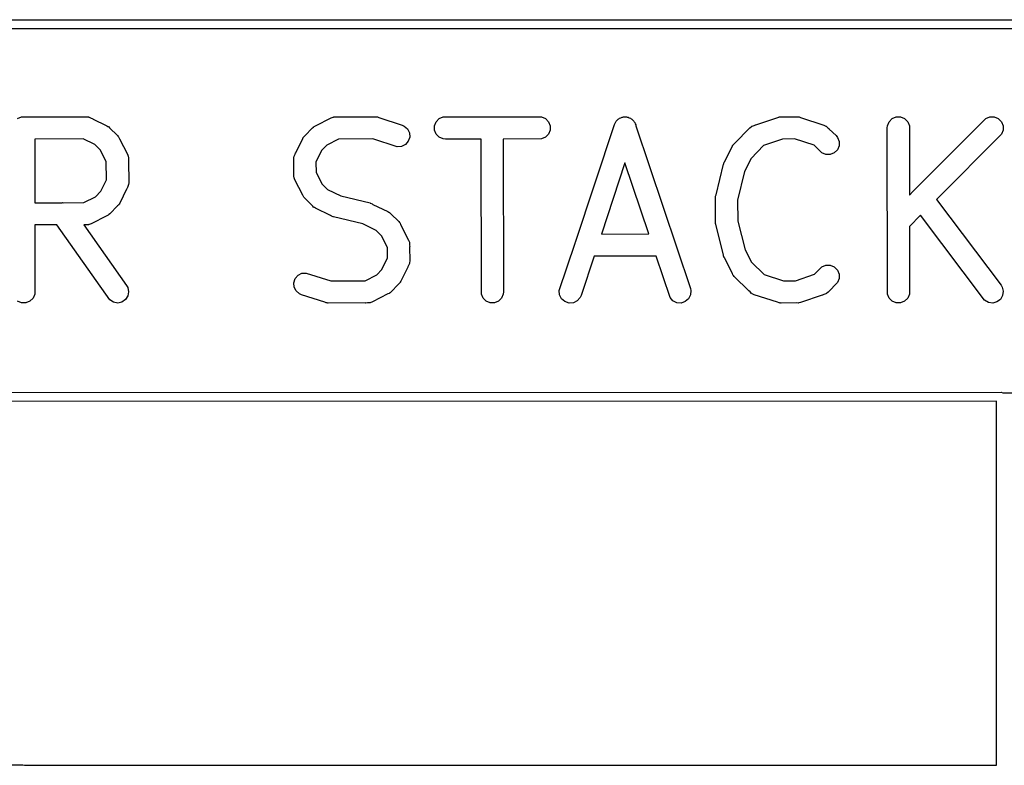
# Model space of a CAD drawing. Extents: x 138 to 258, y -115 to -93.
# Tile 28 of 44: x 179 to 192, y -103 to -93. Entities that reach past the tile are written whole.
import ezdxf

# ---------------------------------------------------------------- set-up
doc = ezdxf.new("R2010")
doc.units = 0
doc.layers.add('BLACK', color=7, linetype='CONTINUOUS')

msp = doc.modelspace()

# ---------------------------------------------------------------- linework, layer by layer
at = {"layer": 'BLACK', "linetype": 'CONTINUOUS'}
for p, q in [((164.0343, -92.879934), (258.0386, -92.8751)), ((257.975155, -92.99727), (164.117349, -93.002096)), ((178.593191, -94.224288), (178.648128, -94.201532)), ((178.648128, -94.201532), (179.529365, -94.198604)), ((179.529365, -94.198604), (179.559097, -94.201532)), ((179.559097, -94.201532), (179.564156, -94.203627)), ((179.564156, -94.203627), (179.569618, -94.204016)), ((179.569618, -94.204016), (179.59558, -94.216644)), ((182.867229, -94.214693), (182.895132, -94.204015)), ((182.895132, -94.204015), (182.900594, -94.203626)), ((182.900594, -94.203626), (182.905652, -94.201532)), ((182.905652, -94.201532), (182.932004, -94.201394)), ((182.932004, -94.201394), (182.954445, -94.1998)), ((182.954445, -94.1998), (182.95881, -94.201255)), ((182.95881, -94.201255), (183.467575, -94.198604)), ((183.467575, -94.198604), (183.482618, -94.200085)), ((183.482618, -94.200085), (183.486636, -94.1998)), ((183.486636, -94.1998), (183.489649, -94.200777)), ((183.489649, -94.200777), (183.497307, -94.201532)), ((183.497307, -94.201532), (183.516589, -94.209519)), ((183.516589, -94.209519), (183.835083, -94.312863)), ((184.340849, -94.224288), (184.395786, -94.201532)), ((184.395786, -94.201532), (185.702775, -94.198604)), ((185.702775, -94.198604), (185.732507, -94.201532)), ((185.732507, -94.201532), (185.787444, -94.224288)), ((186.798121, -94.218605), (186.816248, -94.212562)), ((186.816248, -94.212562), (186.833341, -94.204016)), ((186.833341, -94.204016), (186.8442, -94.203244)), ((186.8442, -94.203244), (186.854533, -94.1998)), ((186.854533, -94.1998), (186.873598, -94.201155)), ((186.873598, -94.201155), (186.892655, -94.199801)), ((186.892655, -94.199801), (186.902983, -94.203243)), ((186.902983, -94.203243), (186.913847, -94.204016)), ((186.913847, -94.204016), (186.930941, -94.212563)), ((186.930941, -94.212563), (186.949067, -94.218605)), ((188.657453, -94.30797), (188.954164, -94.206425)), ((188.954164, -94.206425), (188.968906, -94.203072)), ((188.968906, -94.203072), (188.972625, -94.201532)), ((188.972625, -94.201532), (188.975851, -94.201493)), ((188.975851, -94.201493), (188.983296, -94.1998)), ((188.983296, -94.1998), (189.002577, -94.20117)), ((189.002577, -94.20117), (189.215233, -94.198604)), ((189.215233, -94.198604), (189.230276, -94.200085)), ((189.230276, -94.200085), (189.234294, -94.1998)), ((189.234294, -94.1998), (189.237307, -94.200777)), ((189.237307, -94.200777), (189.244965, -94.201532)), ((189.244965, -94.201532), (189.264247, -94.209519)), ((189.264247, -94.209519), (189.582741, -94.312863)), ((190.514259, -94.224288), (190.569196, -94.201532)), ((190.569196, -94.201532), (190.62866, -94.201532)), ((190.62866, -94.201532), (190.683597, -94.224288)), ((191.791516, -94.224288), (191.846453, -94.201532)), ((191.846453, -94.201532), (191.905917, -94.201532)), ((191.905917, -94.201532), (191.960854, -94.224288)), ((179.59558, -94.216644), (179.614034, -94.224288)), ((179.614034, -94.224288), (179.616627, -94.226881)), ((179.616627, -94.226881), (179.810397, -94.321131)), ((179.810397, -94.321131), (179.823193, -94.329186)), ((179.823193, -94.329186), (179.82691, -94.330726)), ((179.82691, -94.330726), (179.829273, -94.333014)), ((179.829273, -94.333014), (179.83568, -94.337047)), ((179.83568, -94.337047), (179.847404, -94.350565)), ((182.614745, -94.349679), (182.626431, -94.340087)), ((182.626431, -94.340087), (182.629069, -94.337047)), ((182.629069, -94.337047), (182.631924, -94.33558)), ((182.631924, -94.33558), (182.637839, -94.330726)), ((182.637839, -94.330726), (182.656079, -94.32317)), ((182.656079, -94.32317), (182.867229, -94.214693)), ((183.835083, -94.312863), (183.862363, -94.325043)), ((183.862363, -94.325043), (183.907285, -94.364003)), ((184.276046, -94.321272), (184.298802, -94.266335)), ((184.276046, -94.380736), (184.276046, -94.321272)), ((184.298802, -94.266335), (184.340849, -94.224288)), ((185.787444, -94.224288), (185.829491, -94.266335)), ((185.829491, -94.266335), (185.852247, -94.321272)), ((185.852247, -94.321272), (185.852247, -94.380736)), ((186.196667, -95.90641), (186.729015, -94.302811)), ((186.729015, -94.302811), (186.741194, -94.275531)), ((186.741194, -94.275531), (186.748329, -94.267303)), ((186.748329, -94.267303), (186.753199, -94.257565)), ((186.753199, -94.257565), (186.767633, -94.245046)), ((186.767633, -94.245046), (186.780155, -94.230609)), ((186.780155, -94.230609), (186.789895, -94.225738)), ((186.789895, -94.225738), (186.798121, -94.218605)), ((186.949067, -94.218605), (186.957291, -94.225738)), ((186.957291, -94.225738), (186.967033, -94.230609)), ((186.967033, -94.230609), (186.979555, -94.245047)), ((186.979555, -94.245047), (186.993989, -94.257566)), ((186.993989, -94.257566), (186.998858, -94.267304)), ((186.998858, -94.267304), (187.005993, -94.275531)), ((187.005993, -94.275531), (187.01211, -94.293807)), ((187.01211, -94.293807), (187.020582, -94.310751)), ((187.020582, -94.310751), (187.021337, -94.321375)), ((187.021337, -94.321375), (187.76324, -96.538011)), ((188.575279, -94.349679), (188.598373, -94.330726)), ((188.598373, -94.330726), (188.603431, -94.32863)), ((188.603431, -94.32863), (188.607569, -94.325042)), ((188.607569, -94.325042), (188.633613, -94.316128)), ((188.633613, -94.316128), (188.65331, -94.30797)), ((188.65331, -94.30797), (188.657453, -94.30797)), ((189.582741, -94.312863), (189.610021, -94.325043)), ((189.610021, -94.325043), (189.614157, -94.32863)), ((189.614157, -94.32863), (189.619216, -94.330726)), ((189.619216, -94.330726), (189.641961, -94.352744)), ((190.446528, -94.351004), (190.449456, -94.321272)), ((190.449456, -94.321272), (190.472212, -94.266335)), ((190.472212, -94.266335), (190.514259, -94.224288)), ((190.683597, -94.224288), (190.725644, -94.266335)), ((190.725644, -94.266335), (190.7484, -94.321272)), ((190.7484, -94.321272), (190.74962, -95.265297)), ((190.815676, -95.19903), (191.768422, -94.243241)), ((191.768422, -94.243241), (191.791516, -94.224288)), ((191.960854, -94.224288), (192.002901, -94.266335)), ((192.002901, -94.266335), (192.025657, -94.321272)), ((192.025657, -94.321272), (192.025657, -94.380736)), ((179.847404, -94.350565), (179.956442, -94.456117)), ((179.956442, -94.456117), (179.966033, -94.467803)), ((179.966033, -94.467803), (179.969074, -94.470441)), ((179.969074, -94.470441), (179.97054, -94.473296)), ((179.97054, -94.473296), (179.975395, -94.479211)), ((179.975395, -94.479211), (179.98295, -94.497451)), ((182.487814, -94.482927), (182.489354, -94.479211)), ((182.489354, -94.479211), (182.491642, -94.476847)), ((182.491642, -94.476847), (182.495675, -94.470441)), ((182.495675, -94.470441), (182.509193, -94.458716)), ((182.509193, -94.458716), (182.614745, -94.349679)), ((183.907285, -94.364003), (183.933878, -94.417189)), ((183.938093, -94.476503), (183.919289, -94.532916)), ((183.933878, -94.417189), (183.938093, -94.476503)), ((184.298802, -94.435673), (184.276046, -94.380736)), ((184.340849, -94.47772), (184.298802, -94.435673)), ((184.395786, -94.500476), (184.340849, -94.47772)), ((185.787444, -94.47772), (185.732507, -94.500476)), ((185.829491, -94.435673), (185.787444, -94.47772)), ((185.852247, -94.380736), (185.829491, -94.435673)), ((188.365287, -94.563421), (188.575279, -94.349679)), ((189.641961, -94.352744), (189.654943, -94.364003)), ((189.654943, -94.364003), (189.65621, -94.366537)), ((189.65621, -94.366537), (189.748748, -94.456117)), ((189.748748, -94.456117), (189.767701, -94.479211)), ((189.767701, -94.479211), (189.790457, -94.534148)), ((190.449456, -96.615936), (190.446528, -94.351004)), ((192.002901, -94.435673), (191.117021, -95.324382)), ((192.025657, -94.380736), (192.002901, -94.435673)), ((179.488748, -94.500709), (178.827566, -94.502906)), ((178.827566, -94.502906), (178.82869, -95.371751)), ((179.647742, -94.578045), (179.488748, -94.500709)), ((179.721126, -94.649083), (179.647742, -94.578045)), ((179.98295, -94.497451), (180.091428, -94.708601)), ((182.385509, -94.689493), (182.479759, -94.495724)), ((182.479759, -94.495724), (182.487814, -94.482927)), ((182.807711, -94.584994), (182.736673, -94.658378)), ((182.966844, -94.50324), (182.807711, -94.584994)), ((183.435454, -94.500798), (182.966844, -94.50324)), ((183.767829, -94.608646), (183.435454, -94.500798)), ((183.827142, -94.60443), (183.767829, -94.608646)), ((183.880328, -94.577837), (183.827142, -94.60443)), ((183.919289, -94.532916), (183.880328, -94.577837)), ((184.425518, -94.503404), (184.395786, -94.500476)), ((184.911941, -94.502314), (184.425518, -94.503404)), ((184.914674, -96.615936), (184.911941, -94.502314)), ((185.732507, -94.500476), (185.213851, -94.501637)), ((185.213851, -94.501637), (185.216546, -96.586204)), ((188.234352, -94.80673), (188.333855, -94.602162)), ((188.333855, -94.602162), (188.34191, -94.589365)), ((188.34191, -94.589365), (188.34345, -94.585649)), ((188.34345, -94.585649), (188.345677, -94.583381)), ((188.345677, -94.583381), (188.349771, -94.576879)), ((188.349771, -94.576879), (188.365287, -94.563421)), ((188.76086, -94.591882), (188.590581, -94.765202)), ((189.020013, -94.50319), (188.76086, -94.591882)), ((189.184373, -94.501207), (189.020013, -94.50319)), ((189.449562, -94.587254), (189.184373, -94.501207)), ((189.556316, -94.690596), (189.449562, -94.587254)), ((189.790457, -94.593612), (189.767701, -94.648549)), ((189.790457, -94.534148), (189.790457, -94.593612)), ((179.802982, -94.808414), (179.721126, -94.649083)), ((180.091428, -94.708601), (180.102106, -94.736504)), ((180.102106, -94.736504), (180.102494, -94.741966)), ((180.102494, -94.741966), (180.104589, -94.747024)), ((180.104589, -94.747024), (180.104821, -94.774712)), ((182.357232, -94.776756), (182.36016, -94.747024)), ((182.36016, -94.747024), (182.362255, -94.741964)), ((182.362255, -94.741964), (182.362644, -94.736503)), ((182.362644, -94.736503), (182.375272, -94.71054)), ((182.375272, -94.71054), (182.382916, -94.692087)), ((182.382916, -94.692087), (182.385509, -94.689493)), ((182.736673, -94.658378), (182.659938, -94.816138)), ((189.611253, -94.713352), (189.556316, -94.690596)), ((189.670717, -94.713352), (189.611253, -94.713352)), ((189.725654, -94.690596), (189.670717, -94.713352)), ((189.767701, -94.648549), (189.725654, -94.690596)), ((179.80506, -95.056172), (179.802982, -94.808414)), ((180.104821, -94.774712), (180.106321, -94.795817)), ((180.106321, -94.795817), (180.10503, -94.799687)), ((180.10503, -94.799687), (180.107517, -95.09607)), ((182.359531, -94.967264), (182.357232, -94.776756)), ((182.659938, -94.816138), (182.661647, -94.957741)), ((186.872656, -94.828364), (186.550944, -95.797462)), ((187.196433, -95.795735), (186.872656, -94.828364)), ((188.114327, -95.263498), (188.215878, -94.846232)), ((188.215878, -94.846232), (188.216662, -94.844037)), ((188.216662, -94.844037), (188.21674, -94.842941)), ((188.21674, -94.842941), (188.217922, -94.84051)), ((188.217922, -94.84051), (188.22593, -94.818098)), ((188.22593, -94.818098), (188.234352, -94.80673)), ((188.590581, -94.765202), (188.50229, -94.94672)), ((182.358429, -94.970571), (182.359531, -94.967264)), ((182.359804, -94.989931), (182.358429, -94.970571)), ((182.36016, -95.019364), (182.359804, -94.989931)), ((182.661647, -94.957741), (182.743622, -95.117304)), ((188.50229, -94.94672), (188.407248, -95.337243)), ((179.728076, -95.214446), (179.80506, -95.056172)), ((180.102106, -95.136322), (180.089474, -95.162291)), ((180.102494, -95.130859), (180.102106, -95.136322)), ((180.104589, -95.125802), (180.102494, -95.130859)), ((180.107517, -95.09607), (180.104589, -95.125802)), ((182.362255, -95.024423), (182.36016, -95.019364)), ((182.362644, -95.029885), (182.362255, -95.024423)), ((182.373321, -95.057787), (182.362644, -95.029885)), ((182.481798, -95.268936), (182.373321, -95.057787)), ((182.743622, -95.117304), (182.817008, -95.188344)), ((179.657036, -95.287833), (179.728076, -95.214446)), ((180.07924, -95.183331), (179.98499, -95.377101)), ((180.081833, -95.180739), (180.07924, -95.183331)), ((180.089474, -95.162291), (180.081833, -95.180739)), ((182.489354, -95.287177), (182.481798, -95.268936)), ((182.817008, -95.188344), (182.998907, -95.276821)), ((182.998907, -95.276821), (183.398099, -95.373973)), ((188.105993, -95.297745), (188.107818, -95.279214)), ((188.107818, -95.279214), (188.114327, -95.263498)), ((190.74962, -95.265297), (190.800747, -95.214007)), ((190.800747, -95.214007), (190.804773, -95.207208)), ((190.804773, -95.207208), (190.815676, -95.19903)), ((178.82869, -95.371751), (179.201999, -95.37051)), ((179.201999, -95.37051), (179.206747, -95.369459)), ((179.206747, -95.369459), (179.212508, -95.370475)), ((179.212508, -95.370475), (179.49802, -95.369527)), ((179.49802, -95.369527), (179.657036, -95.287833)), ((179.955559, -95.414105), (179.850005, -95.523148)), ((179.969074, -95.402385), (179.955559, -95.414105)), ((179.973106, -95.395979), (179.969074, -95.402385)), ((179.975396, -95.393614), (179.973106, -95.395979)), ((179.976936, -95.389894), (179.975396, -95.393614)), ((179.98499, -95.377101), (179.976936, -95.389894)), ((182.494208, -95.293091), (182.489354, -95.287177)), ((182.495675, -95.295947), (182.494208, -95.293091)), ((182.498715, -95.298584), (182.495675, -95.295947)), ((182.508307, -95.310271), (182.498715, -95.298584)), ((182.617344, -95.415822), (182.508307, -95.310271)), ((182.629069, -95.429341), (182.617344, -95.415822)), ((183.398099, -95.373973), (183.400293, -95.374757)), ((183.400293, -95.374757), (183.40139, -95.374835)), ((183.40139, -95.374835), (183.40382, -95.376017)), ((183.40382, -95.376017), (183.426233, -95.384025)), ((183.426233, -95.384025), (183.4376, -95.392447)), ((183.4376, -95.392447), (183.642169, -95.49195)), ((188.10489, -95.308946), (188.1054, -95.30376)), ((188.107494, -95.619378), (188.10489, -95.308946)), ((188.10507, -95.301538), (188.105993, -95.297745)), ((188.1054, -95.30376), (188.10507, -95.301538)), ((188.407248, -95.337243), (188.409618, -95.619781)), ((191.117021, -95.324382), (191.998105, -96.494764)), ((179.808666, -95.549658), (179.59752, -95.658134)), ((179.826911, -95.542101), (179.808666, -95.549658)), ((179.832827, -95.537245), (179.826911, -95.542101)), ((179.83568, -95.53578), (179.832827, -95.537245)), ((179.838314, -95.532741), (179.83568, -95.53578)), ((179.850005, -95.523148), (179.838314, -95.532741)), ((182.635474, -95.433373), (182.629069, -95.429341)), ((182.637839, -95.435662), (182.635474, -95.433373)), ((182.641557, -95.437202), (182.637839, -95.435662)), ((182.654352, -95.445256), (182.641557, -95.437202)), ((182.858919, -95.544759), (182.654352, -95.445256)), ((182.870288, -95.553183), (182.858919, -95.544759)), ((182.8927, -95.56119), (182.870288, -95.553183)), ((183.642169, -95.49195), (183.654965, -95.500005)), ((183.654965, -95.500005), (183.658682, -95.501545)), ((183.658682, -95.501545), (183.661045, -95.503833)), ((183.661045, -95.503833), (183.667452, -95.507866)), ((183.667452, -95.507866), (183.679176, -95.521384)), ((183.679176, -95.521384), (183.788214, -95.626936)), ((190.901711, -95.54038), (190.750172, -95.692403)), ((191.774446, -96.699673), (190.901711, -95.54038)), ((179.129859, -95.672721), (178.82908, -95.67372)), ((178.82908, -95.67372), (178.83026, -96.586204)), ((179.849715, -96.696278), (179.129859, -95.672721)), ((179.505643, -95.671472), (179.498129, -95.671497)), ((179.498129, -95.671497), (180.079968, -96.498809)), ((179.510304, -95.673026), (179.505643, -95.671472)), ((179.533464, -95.67138), (179.510304, -95.673026)), ((179.559097, -95.671295), (179.533464, -95.67138)), ((179.564156, -95.669199), (179.559097, -95.671295)), ((179.569618, -95.668811), (179.564156, -95.669199)), ((179.59752, -95.658134), (179.569618, -95.668811)), ((182.895131, -95.562373), (182.8927, -95.56119)), ((182.896227, -95.56245), (182.895131, -95.562373)), ((182.898422, -95.563235), (182.896227, -95.56245)), ((183.297611, -95.660385), (182.898422, -95.563235)), ((183.479514, -95.748864), (183.297611, -95.660385)), ((183.788214, -95.626936), (183.797805, -95.638622)), ((183.797805, -95.638622), (183.800846, -95.64126)), ((183.800846, -95.64126), (183.802312, -95.644115)), ((183.802312, -95.644115), (183.807167, -95.65003)), ((183.807167, -95.65003), (183.814722, -95.66827)), ((183.814722, -95.66827), (183.9232, -95.87942)), ((188.10507, -95.635669), (188.107494, -95.619378)), ((188.107784, -95.654028), (188.10507, -95.635669)), ((188.107818, -95.657993), (188.107784, -95.654028)), ((188.108677, -95.660068), (188.107818, -95.657993)), ((188.10944, -95.665223), (188.108677, -95.660068)), ((188.215662, -96.079103), (188.10944, -95.665223)), ((188.409618, -95.619781), (188.510021, -96.010984)), ((183.552898, -95.819902), (183.479514, -95.748864)), ((183.634873, -95.979465), (183.552898, -95.819902)), ((186.550944, -95.797462), (187.196433, -95.795735)), ((190.750172, -95.692403), (190.751328, -96.586204)), ((183.9232, -95.87942), (183.933878, -95.907323)), ((183.933878, -95.907323), (183.934266, -95.912785)), ((183.934266, -95.912785), (183.936361, -95.917843)), ((183.936361, -95.917843), (183.936716, -95.947259)), ((183.936716, -95.947259), (183.938093, -95.966636)), ((185.977324, -96.567143), (186.191932, -95.920675)), ((186.191932, -95.917843), (186.196667, -95.90641)), ((186.191932, -95.920675), (186.191932, -95.917843)), ((183.636582, -96.121067), (183.634873, -95.979465)), ((183.938093, -95.966636), (183.936989, -95.969945)), ((183.936989, -95.969945), (183.939289, -96.160451)), ((188.21674, -96.094266), (188.215662, -96.079103)), ((188.510021, -96.010984), (188.598359, -96.182934)), ((183.559848, -96.278827), (183.636582, -96.121067)), ((183.933878, -96.200703), (183.921246, -96.226672)), ((183.934266, -96.19524), (183.933878, -96.200703)), ((183.936361, -96.190183), (183.934266, -96.19524)), ((183.939289, -96.160451), (183.936361, -96.190183)), ((186.450616, -96.099682), (186.273107, -96.634397)), ((187.297405, -96.097416), (186.450616, -96.099682)), ((187.486262, -96.661678), (187.297405, -96.097416)), ((188.225285, -96.116597), (188.21674, -96.094266)), ((188.22593, -96.119109), (188.225285, -96.116597)), ((188.226584, -96.119992), (188.22593, -96.119109)), ((188.227417, -96.122168), (188.226584, -96.119992)), ((188.335891, -96.333312), (188.227417, -96.122168)), ((188.598359, -96.182934), (188.768525, -96.350114)), ((189.556316, -96.246611), (189.611253, -96.223855)), ((189.611253, -96.223855), (189.670716, -96.223855)), ((189.670716, -96.223855), (189.725654, -96.24661)), ((182.377232, -96.404293), (182.416193, -96.359371)), ((182.416193, -96.359371), (182.469379, -96.332778)), ((182.469379, -96.332778), (182.528693, -96.328562)), ((182.528693, -96.328562), (182.861067, -96.436409)), ((183.329676, -96.433967), (183.488808, -96.352214)), ((183.488808, -96.352214), (183.559848, -96.278827)), ((183.911012, -96.247712), (183.816762, -96.441482)), ((183.913605, -96.24512), (183.911012, -96.247712)), ((183.921246, -96.226672), (183.913605, -96.24512)), ((188.343449, -96.351558), (188.335891, -96.333312)), ((188.348305, -96.357475), (188.343449, -96.351558)), ((188.349771, -96.360328), (188.348305, -96.357475)), ((188.35281, -96.362963), (188.349771, -96.360328)), ((188.768525, -96.350114), (189.033219, -96.436)), ((189.197576, -96.434017), (189.455654, -96.345693)), ((189.455654, -96.345693), (189.533222, -96.265564)), ((189.533222, -96.265564), (189.556316, -96.246611)), ((189.725654, -96.24661), (189.767701, -96.288657)), ((189.767701, -96.288657), (189.790457, -96.343594)), ((189.790457, -96.343594), (189.790457, -96.403058)), ((182.358428, -96.460705), (182.377232, -96.404293)), ((182.362644, -96.520019), (182.358428, -96.460705)), ((182.861067, -96.436409), (183.329676, -96.433967)), ((183.787331, -96.478486), (183.681777, -96.587529)), ((183.800846, -96.466766), (183.787331, -96.478486)), ((183.804878, -96.46036), (183.800846, -96.466766)), ((183.807168, -96.457995), (183.804878, -96.46036)), ((183.808708, -96.454275), (183.807168, -96.457995)), ((183.816762, -96.441482), (183.808708, -96.454275)), ((188.362403, -96.374652), (188.35281, -96.362963)), ((188.560856, -96.569623), (188.362403, -96.374652)), ((189.033219, -96.436), (189.197576, -96.434017)), ((189.767702, -96.457995), (189.642311, -96.587529)), ((189.790457, -96.403058), (189.767702, -96.457995)), ((178.827332, -96.615936), (178.804576, -96.670873)), ((178.83026, -96.586204), (178.827332, -96.615936)), ((180.079968, -96.498809), (180.09462, -96.524845)), ((180.09462, -96.524845), (180.107481, -96.582901)), ((180.107481, -96.582901), (180.097148, -96.641459)), ((182.389237, -96.573205), (182.362644, -96.520019)), ((182.434159, -96.612166), (182.389237, -96.573205)), ((182.461439, -96.624345), (182.434159, -96.612166)), ((182.779927, -96.727687), (182.461439, -96.624345)), ((183.640438, -96.614039), (183.429292, -96.722515)), ((183.658683, -96.606482), (183.640438, -96.614039)), ((183.664599, -96.601626), (183.658683, -96.606482)), ((183.667452, -96.600161), (183.664599, -96.601626)), ((183.670086, -96.597122), (183.667452, -96.600161)), ((183.681777, -96.587529), (183.670086, -96.597122)), ((184.93743, -96.670873), (184.914674, -96.615936)), ((185.213618, -96.615936), (185.190862, -96.670873)), ((185.216546, -96.586204), (185.213618, -96.615936)), ((185.98154, -96.626457), (185.977324, -96.567143)), ((186.008133, -96.679643), (185.98154, -96.626457)), ((187.765649, -96.626457), (187.739056, -96.679643)), ((187.76324, -96.538011), (187.769865, -96.567143)), ((187.769865, -96.567143), (187.765649, -96.626457)), ((188.562647, -96.573205), (188.560856, -96.569623)), ((188.578471, -96.586929), (188.562647, -96.573205)), ((188.598373, -96.606482), (188.578471, -96.586929)), ((188.603431, -96.608577), (188.598373, -96.606482)), ((188.607569, -96.612166), (188.603431, -96.608577)), ((188.634849, -96.624345), (188.607569, -96.612166)), ((188.953342, -96.727688), (188.634849, -96.624345)), ((189.583985, -96.621075), (189.564279, -96.629238)), ((189.610021, -96.612165), (189.583985, -96.621075)), ((189.614157, -96.608577), (189.610021, -96.612165)), ((189.619217, -96.606482), (189.614157, -96.608577)), ((189.642311, -96.587529), (189.619217, -96.606482)), ((190.472212, -96.670873), (190.449456, -96.615936)), ((190.7484, -96.615936), (190.725644, -96.670873)), ((190.751328, -96.586204), (190.7484, -96.615936)), ((191.998105, -96.494764), (192.013602, -96.520306)), ((192.013602, -96.520306), (192.028359, -96.577909)), ((192.028359, -96.577909), (192.01995, -96.636775)), ((178.648128, -96.735676), (178.593191, -96.71292)), ((178.707592, -96.735676), (178.648128, -96.735676)), ((178.762529, -96.71292), (178.707592, -96.735676)), ((178.804576, -96.670873), (178.762529, -96.71292)), ((179.899862, -96.728235), (179.849715, -96.696278)), ((179.95842, -96.738568), (179.899862, -96.728235)), ((180.016476, -96.725707), (179.95842, -96.738568)), ((180.065191, -96.691606), (180.016476, -96.725707)), ((180.097148, -96.641459), (180.065191, -96.691606)), ((182.799214, -96.735676), (182.779927, -96.727687)), ((182.806872, -96.73643), (182.799214, -96.735676)), ((182.809886, -96.737408), (182.806872, -96.73643)), ((182.813902, -96.737122), (182.809886, -96.737408)), ((182.828946, -96.738604), (182.813902, -96.737122)), ((183.337713, -96.735952), (182.828946, -96.738604)), ((183.342076, -96.737407), (183.337713, -96.735952)), ((183.364501, -96.735813), (183.342076, -96.737407)), ((183.390869, -96.735676), (183.364501, -96.735813)), ((183.395928, -96.73358), (183.390869, -96.735676)), ((183.40139, -96.733192), (183.395928, -96.73358)), ((183.429292, -96.722515), (183.40139, -96.733192)), ((184.979477, -96.71292), (184.93743, -96.670873)), ((185.034414, -96.735676), (184.979477, -96.71292)), ((185.093878, -96.735676), (185.034414, -96.735676)), ((185.148815, -96.71292), (185.093878, -96.735676)), ((185.190862, -96.670873), (185.148815, -96.71292)), ((186.053055, -96.718604), (186.008133, -96.679643)), ((186.109467, -96.737408), (186.053055, -96.718604)), ((186.168781, -96.733192), (186.109467, -96.737408)), ((186.221967, -96.706599), (186.168781, -96.733192)), ((186.260928, -96.661677), (186.221967, -96.706599)), ((186.273107, -96.634397), (186.260928, -96.661677)), ((187.525222, -96.706599), (187.486262, -96.661678)), ((187.578408, -96.733192), (187.525222, -96.706599)), ((187.637722, -96.737408), (187.578408, -96.733192)), ((187.694135, -96.718604), (187.637722, -96.737408)), ((187.739056, -96.679643), (187.694135, -96.718604)), ((188.972625, -96.735676), (188.953342, -96.727688)), ((188.980282, -96.73643), (188.972625, -96.735676)), ((188.983296, -96.737408), (188.980282, -96.73643)), ((188.987313, -96.737122), (188.983296, -96.737408)), ((189.002357, -96.738604), (188.987313, -96.737122)), ((189.215012, -96.736037), (189.002357, -96.738604)), ((189.234294, -96.737408), (189.215012, -96.736037)), ((189.241738, -96.735714), (189.234294, -96.737408)), ((189.244965, -96.735676), (189.241738, -96.735714)), ((189.248683, -96.734135), (189.244965, -96.735676)), ((189.263426, -96.730783), (189.248683, -96.734135)), ((189.560135, -96.629238), (189.263426, -96.730783)), ((189.564279, -96.629238), (189.560135, -96.629238)), ((190.514259, -96.71292), (190.472212, -96.670873)), ((190.569196, -96.735676), (190.514259, -96.71292)), ((190.62866, -96.735676), (190.569196, -96.735676)), ((190.683597, -96.71292), (190.62866, -96.735676)), ((190.725644, -96.670873), (190.683597, -96.71292)), ((191.825613, -96.729969), (191.774446, -96.699673)), ((191.884479, -96.738378), (191.825613, -96.729969)), ((191.942082, -96.723621), (191.884479, -96.738378)), ((191.989654, -96.687942), (191.942082, -96.723621)), ((192.01995, -96.636775), (191.989654, -96.687942)), ((164.122044, -97.959918), (191.9986, -97.9551)), ((191.9986, -97.9551), (192.022846, -97.959923)), ((192.022846, -97.959923), (214.2236, -97.9551)), ((191.935117, -98.077281), (164.117349, -98.082089)), ((191.936567, -103.039124), (191.935117, -98.077281)), ((164.122044, -103.039905), (178.6636, -103.0351)), ((178.6636, -103.0351), (178.687885, -103.039931)), ((178.687885, -103.039931), (191.936567, -103.039124))]:
    msp.add_line(p, q, dxfattribs=at)

doc.saveas('drawing.dxf')
